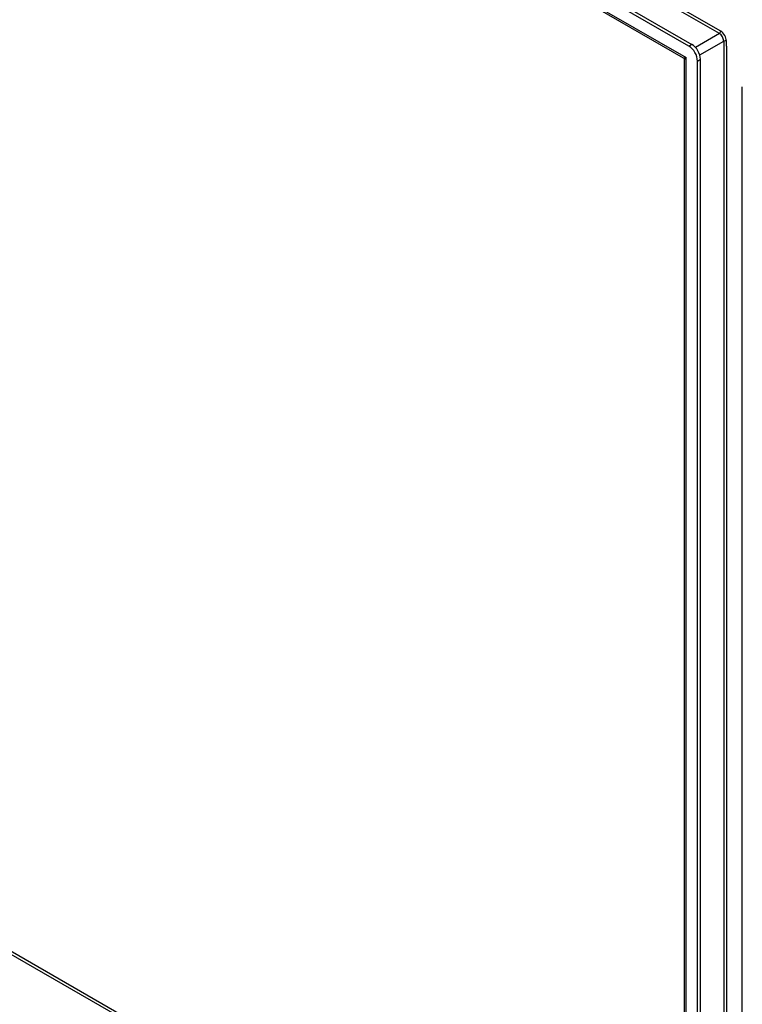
# Model space of a CAD drawing. Header units: inches. Extents: x 24 to 669, y 73 to 311.
# Tile 100 of 149: x 602 to 614, y 263 to 279. Entities that reach past the tile are written whole.
import ezdxf

# ---------------------------------------------------------------- set-up
doc = ezdxf.new("R2010")
doc.units = ezdxf.units.IN
doc.header["$MEASUREMENT"] = 0
doc.layers.add('Visible Edges(ANSI)', color=7, linetype='Continuous', lineweight=25)
doc.layers.add('Visible Tangent Edges(ANSI)', color=7, linetype='Continuous', lineweight=25)

msp = doc.modelspace()

# ---------------------------------------------------------------- linework, layer by layer
at = {"layer": 'Visible Edges(ANSI)'}
for p, q in [((567.344, 304.746), (613.011, 278.448)), ((612.963, 278.42), (567.296, 304.718)), ((612.877, 278.227), (567.423, 304.402)), ((612.892, 247.721), (612.892, 278.2)), ((613.102, 247.453), (613.102, 278.179)), ((613.15, 247.481), (613.15, 278.207)), ((613.826, 247.037), (613.826, 277.762))]:
    msp.add_line(p, q, dxfattribs=at)
at = {"layer": 'Visible Edges(ANSI)', "flags": 128}
msp.add_lwpolyline([(612.892, 278.2), (612.892, 278.208), (612.888, 278.216), (612.883, 278.223), (612.877, 278.227)], dxfattribs=at)
at = {"layer": 'Visible Edges(ANSI)'}
for centre, major_axis, start_param, end_param in [((612.963, 278.259), (0.098, -0.171), 0.787332, 2.358128), ((613.011, 278.287), (-0.098, 0.171), 3.928925, 5.499721)]:
    msp.add_ellipse(centre, major_axis=major_axis, ratio=0.578093, start_param=start_param, end_param=end_param, dxfattribs=at)
at = {"layer": 'Visible Tangent Edges(ANSI)'}
for p, q in [((613.477, 278.661), (568.077, 304.806)), ((613.455, 278.623), (568.127, 304.726)), ((567.337, 304.485), (612.921, 278.235)), ((575.928, 278.775), (612.892, 257.489)), ((575.95, 278.813), (612.892, 257.539)), ((613.455, 278.623), (613.068, 278.4)), ((613.138, 278.279), (613.525, 278.502)), ((613.525, 278.502), (613.525, 248.085)), ((613.569, 278.419), (613.569, 278.502)), ((613.011, 278.448), (612.963, 278.42)), ((613.569, 278.419), (613.569, 248.167)), ((612.921, 247.605), (612.921, 278.235)), ((613.102, 278.179), (613.15, 278.207))]:
    msp.add_line(p, q, dxfattribs=at)
for centre, major_axis, ratio, start_param, end_param in [((613.455, 278.649), (0.0155, 0.0269), 0.578093, 3.925057, 5.495853), ((613.477, 278.555), (-0.065, 0.113), 0.578093, 3.928925, 5.499721), ((613.455, 278.542), (0.0494, -0.0858), 0.578093, 0.787332, 2.358128), ((613.547, 278.489), (0.031, 0), 0.575862, 0.785398, 2.356194), ((612.991, 278.276), (0.115, 0.047), 0.112147, 3.228242, 4.015574), ((612.991, 278.276), (-0.0986, -0.0765), 0.115347, 5.408573, 6.193971)]:
    msp.add_ellipse(centre, major_axis=major_axis, ratio=ratio, start_param=start_param, end_param=end_param, dxfattribs=at)

doc.saveas('drawing.dxf')
